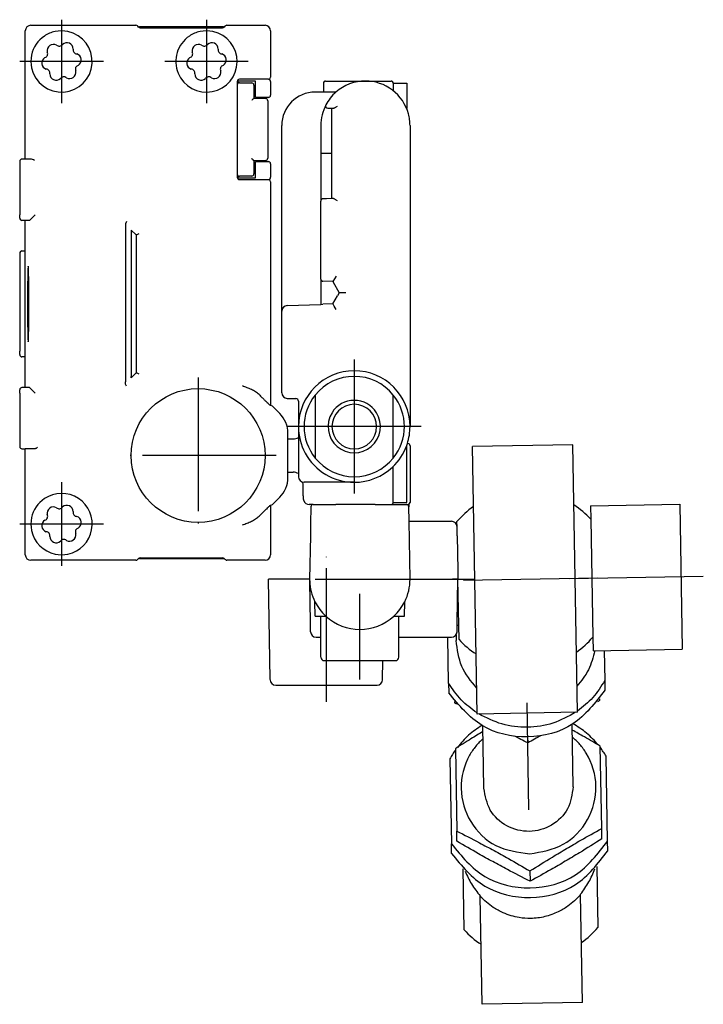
# Model space of a CAD drawing. Header units: millimetres. Extents: x -235 to 2569, y -109 to 485.
# Tile 40 of 40: x 2507 to 2569, y 129 to 217. Entities that reach past the tile are written whole.
import ezdxf

# ---------------------------------------------------------------- set-up
doc = ezdxf.new("R2010")
doc.units = ezdxf.units.MM
doc.linetypes.add('DOT_CENTER', pattern=[14, 12, -1, 0, -1])
doc.layers.add('1', color=7, linetype='Continuous')

# ---------------------------------------------------------------- blocks, each defined once
blk = doc.blocks.new('READING_HEAD_BODY_1__51', base_point=(2530.838, 173.731))
at = {"color": 7, "linetype": 'Continuous'}
for p, q in [((2538.338, 211.731), (2540.638, 211.731)), ((2540.838, 211.531), (2540.838, 210.854)), ((2540.838, 211.531), (2542.038, 211.531)), ((2542.038, 211.531), (2542.038, 209.251)), ((2534.572, 210.731), (2533.838, 210.731)), ((2535.692, 210.731), (2534.572, 210.731)), ((2534.966, 209.29), (2535.305, 209.284)), ((2535.305, 209.284), (2535.338, 209.284)), ((2535.338, 205.231), (2535.338, 209.284)), ((2535.338, 209.284), (2535.438, 209.282)), ((2530.838, 191.089), (2530.838, 207.731)), ((2534.338, 207.731), (2534.338, 205.231)), ((2542.338, 207.731), (2542.338, 202.231)), ((2534.535, 205.231), (2534.338, 205.231)), ((2534.338, 205.231), (2534.338, 200.965)), ((2535.338, 205.231), (2534.535, 205.231)), ((2535.338, 201.179), (2535.338, 205.231)), ((2542.338, 202.231), (2542.338, 180.731)), ((2534.338, 193.963), (2534.338, 200.965)), ((2534.835, 201.17), (2534.535, 201.165)), ((2535.338, 201.179), (2534.835, 201.17)), ((2535.438, 201.181), (2535.338, 201.179)), ((2534.338, 193.963), (2534.338, 191.694)), ((2535.415, 193.732), (2534.531, 193.763)), ((2535.709, 194.222), (2535.415, 193.732)), ((2535.415, 193.732), (2535.993, 192.731)), ((2535.993, 192.731), (2535.838, 192.463)), ((2536.57, 192.731), (2535.993, 192.731)), ((2531.321, 191.588), (2534.338, 191.694)), ((2534.338, 191.694), (2534.531, 191.7)), ((2535.415, 191.731), (2534.531, 191.7)), ((2535.415, 191.731), (2535.838, 192.463)), ((2530.838, 187.562), (2530.838, 191.089)), ((2535.71, 191.241), (2535.53, 191.535)), ((2530.838, 185.392), (2530.838, 187.562)), ((2530.838, 183.758), (2530.838, 185.392)), ((2531.329, 183.258), (2532.092, 183.244)), ((2532.338, 182.994), (2532.338, 180.731)), ((2533.838, 183.56), (2533.838, 177.903)), ((2540.838, 179.431), (2540.838, 183.56)), ((2532.338, 180.731), (2532.338, 179.757)), ((2531.391, 179.619), (2531.847, 179.623)), ((2532.338, 179.757), (2532.338, 176.231)), ((2540.838, 179.231), (2540.838, 179.431)), ((2540.838, 177.903), (2540.838, 179.231)), ((2542.038, 176.731), (2542.038, 179.025)), ((2542.142, 179.209), (2542.101, 179.209)), ((2542.338, 179.009), (2542.338, 175.495)), ((2540.838, 176.731), (2540.838, 177.161)), ((2540.838, 175.931), (2540.838, 176.731)), ((2542.038, 175.931), (2542.038, 176.731)), ((2531.391, 176.644), (2531.847, 176.64)), ((2540.838, 175.608), (2540.838, 175.931)), ((2542.038, 175.587), (2542.038, 175.931)), ((2533.222, 175.731), (2532.838, 175.731)), ((2533.237, 175.731), (2533.222, 175.731)), ((2533.797, 175.731), (2533.237, 175.731)), ((2535.817, 175.731), (2533.797, 175.731)), ((2535.838, 175.731), (2535.817, 175.731)), ((2537.338, 175.731), (2535.838, 175.731)), ((2540.838, 173.931), (2540.838, 175.608)), ((2542.038, 175.227), (2542.038, 175.587)), ((2542.038, 173.931), (2542.038, 175.227)), ((2542.338, 175.495), (2542.338, 175.386)), ((2542.338, 175.386), (2542.338, 173.931)), ((2533.338, 173.731), (2533.298, 173.731)), ((2533.652, 173.731), (2533.338, 173.731)), ((2533.652, 173.731), (2533.952, 173.731)), ((2533.952, 173.731), (2535.638, 173.731)), ((2535.638, 173.731), (2535.688, 173.731)), ((2535.838, 173.731), (2535.688, 173.731)), ((2537.8, 173.731), (2535.838, 173.731)), ((2539.149, 173.731), (2537.8, 173.731)), ((2539.22, 173.731), (2539.149, 173.731)), ((2539.22, 173.731), (2539.652, 173.731)), ((2539.652, 173.731), (2540.638, 173.731)), ((2540.638, 173.731), (2541.725, 173.731)), ((2540.838, 173.931), (2542.038, 173.931)), ((2541.725, 173.731), (2542.025, 173.731)), ((2542.025, 173.731), (2542.138, 173.731))]:
    blk.add_line(p, q, dxfattribs=at)
for centre, radius, start, end in [((2538.338, 207.731), 4, 90, 131.40962), ((2538.338, 207.731), 4, 52.75222, 90), ((2540.638, 211.531), 0.2, 0, 90), ((2533.838, 207.731), 3, 90, 180), ((2538.338, 207.731), 4, 131.40962, 152.42888), ((2538.338, 207.731), 4, 15.25752, 52.75222), ((2538.338, 207.731), 4, 152.42888, 180), ((2534.97, 209.49), 0.2, 152.42888, 269), ((2538.338, 207.731), 4, 7.66226, 15.25752), ((2538.338, 207.731), 4, 0, 7.66226), ((2534.538, 200.965), 0.2, 91, 180), ((2534.538, 193.963), 0.2, 180, 268), ((2531.338, 191.089), 0.5, 92, 180), ((2537.338, 180.731), 5, 0, 180), ((2537.338, 180.731), 4.5, 38.94244, 141.05756), ((2531.338, 183.758), 0.5, 180, 269), ((2532.088, 182.994), 0.25, 0, 89), ((2537.338, 180.731), 4.5, 141.05756, 218.94244), ((2537.338, 180.731), 2.35, 90, 148.0821), ((2537.338, 180.731), 2.35, 31.9179, 90), ((2537.338, 180.731), 4.5, 321.05756, 38.94244), ((2537.338, 180.731), 2.35, 148.0821, 31.9179), ((2537.338, 180.731), 2, 360, 180), ((2537.338, 180.731), 5, 180, 208.38956), ((2537.338, 180.731), 2, 180, 270), ((2537.338, 180.731), 2, 270, 360), ((2537.338, 180.731), 5, 342.27744, 0), ((2531.838, 180.623), 1, 270.5, 300), ((2537.338, 180.731), 5, 313.43254, 340.05156), ((2537.338, 180.731), 5, 340.05156, 342.27744), ((2542.138, 179.009), 0.2, 0, 89), ((2537.338, 180.731), 5, 208.38956, 270), ((2537.338, 180.731), 4.5, 218.94244, 321.05756), ((2537.338, 180.731), 5, 270, 313.43254), ((2531.838, 175.64), 1, 60, 89.5), ((2532.838, 176.231), 0.5, 180, 270), ((2533.298, 174.231), 0.5, 195.5018, 269.9943), ((2540.638, 173.931), 0.2, 270, 0), ((2542.138, 173.931), 0.2, 270, 294.43695), ((2542.138, 173.931), 0.2, 294.43695, 0)]:
    blk.add_arc(centre, radius, start, end, dxfattribs=at)
for points, knots in [([(2535.438, 209.282), (2535.446, 209.282), (2535.462, 209.283), (2535.5, 209.292), (2535.555, 209.313), (2535.636, 209.354), (2535.731, 209.409), (2535.802, 209.453), (2535.838, 209.475)], [0, 0, 0, 0, 0.0227488, 0.0493821, 0.1165292, 0.2001095, 0.3191801, 0.4477754, 0.4477754, 0.4477754, 0.4477754]), ([(2535.838, 200.988), (2535.802, 201.01), (2535.731, 201.053), (2535.636, 201.109), (2535.555, 201.15), (2535.5, 201.171), (2535.462, 201.18), (2535.446, 201.18), (2535.438, 201.181)], [0, 0, 0, 0, 0.1285953, 0.2476658, 0.3312462, 0.3983932, 0.4250265, 0.4477754, 0.4477754, 0.4477754, 0.4477754]), ([(2535.53, 191.535), (2535.509, 191.569), (2535.471, 191.634), (2535.433, 191.7), (2535.415, 191.731)], [0, 0, 0, 0, 0.1191457, 0.2268863, 0.2268863, 0.2268863, 0.2268863]), ([(2532.78, 174.373), (2532.777, 174.43), (2532.769, 174.566), (2532.759, 174.82), (2532.751, 175.108), (2532.745, 175.375), (2532.742, 175.576), (2532.74, 175.687), (2532.739, 175.741)], [0, 0, 0, 0, 0.172178, 0.408218, 0.764352, 1.036522, 1.207409, 1.369111, 1.369111, 1.369111, 1.369111]), ([(2532.816, 174.098), (2532.813, 174.106), (2532.808, 174.122), (2532.801, 174.155), (2532.793, 174.202), (2532.786, 174.277), (2532.782, 174.337), (2532.78, 174.373)], [0, 0, 0, 0, 0.0268568, 0.052077, 0.0996706, 0.1704312, 0.278364, 0.278364, 0.278364, 0.278364])]:
    blk.add_open_spline(points, degree=3, knots=knots, dxfattribs=at)
at = {"layer": '1', "color": 2, "linetype": 'DOT_CENTER'}
for p, q in [((2537.338, 186.731), (2537.338, 174.731)), ((2537.338, 186.731), (2537.338, 174.731)), ((2543.338, 180.731), (2531.338, 180.731)), ((2543.338, 180.731), (2531.338, 180.731))]:
    blk.add_line(p, q, dxfattribs=at)
blk = doc.blocks.new('BLOCK_1__52', base_point=(2533.338, 159.731))
at = {"color": 7, "linetype": 'Continuous'}
for p, q in [((2535.817, 175.731), (2533.797, 175.731)), ((2535.838, 175.731), (2535.817, 175.731)), ((2537.338, 175.731), (2535.838, 175.731)), ((2533.452, 173.535), (2533.425, 172.035)), ((2533.652, 173.731), (2533.952, 173.731)), ((2533.952, 173.731), (2535.638, 173.731)), ((2535.638, 173.731), (2535.688, 173.731)), ((2535.838, 173.731), (2535.688, 173.731)), ((2537.8, 173.731), (2535.838, 173.731)), ((2539.149, 173.731), (2537.8, 173.731)), ((2539.22, 173.731), (2539.149, 173.731)), ((2539.22, 173.731), (2539.652, 173.731)), ((2539.652, 173.731), (2540.638, 173.731)), ((2540.638, 173.731), (2541.725, 173.731)), ((2541.725, 173.731), (2542.025, 173.731)), ((2542.221, 173.749), (2542.225, 173.535)), ((2542.247, 172.231), (2542.225, 173.535)), ((2533.417, 171.543), (2533.406, 170.931)), ((2533.425, 172.035), (2533.417, 171.543)), ((2542.338, 167.031), (2542.247, 172.231)), ((2542.247, 172.231), (2546.056, 172.231)), ((2546.57, 170.931), (2546.556, 171.74)), ((2533.406, 170.931), (2533.338, 167.031)), ((2546.57, 170.931), (2546.57, 170.912)), ((2546.57, 170.912), (2546.624, 167.832)), ((2533.838, 167.031), (2541.838, 167.031)), ((2546.638, 167.031), (2546.138, 167.031)), ((2546.57, 163.131), (2546.638, 167.031)), ((2546.624, 167.832), (2546.638, 167.031)), ((2533.406, 163.131), (2533.341, 166.874)), ((2533.838, 163.731), (2533.816, 165.014)), ((2541.838, 163.731), (2541.86, 165.014)), ((2533.838, 163.731), (2534.338, 163.731)), ((2534.338, 163.731), (2534.779, 163.731)), ((2534.338, 161.831), (2534.338, 163.731)), ((2540.898, 163.731), (2541.338, 163.731)), ((2541.338, 163.731), (2541.838, 163.731)), ((2541.338, 161.831), (2541.338, 163.731)), ((2533.42, 162.323), (2533.406, 163.131)), ((2546.556, 162.323), (2546.57, 163.131)), ((2533.92, 161.831), (2534.338, 161.831)), ((2534.338, 160.031), (2534.338, 161.831)), ((2541.338, 161.831), (2546.056, 161.831)), ((2541.338, 160.031), (2541.338, 161.831)), ((2534.638, 159.731), (2537.838, 159.731)), ((2537.838, 159.731), (2541.038, 159.731))]:
    blk.add_line(p, q, dxfattribs=at)
for centre, radius, start, end in [((2533.652, 173.531), 0.2, 90, 179), ((2542.025, 173.531), 0.2, 1, 90), ((2546.056, 171.731), 0.5, 1, 90), ((2537.838, 167.031), 4.5, 180, 182), ((2537.838, 167.031), 4.5, 333.36282, 360), ((2537.838, 167.031), 4.5, 182, 206.63718), ((2537.838, 167.031), 4.5, 206.63718, 227.16657), ((2537.838, 167.031), 4.5, 312.83343, 333.36282), ((2537.838, 167.031), 4.5, 227.16657, 312.83343), ((2533.92, 162.331), 0.5, 181, 270), ((2546.056, 162.331), 0.5, 270, 359), ((2534.638, 160.031), 0.3, 180, 270), ((2541.038, 160.031), 0.3, 270, 0)]:
    blk.add_arc(centre, radius, start, end, dxfattribs=at)
blk = doc.blocks.new('COUPLING_BAR_BLOCK_1__53', base_point=(2533.338, 159.731))
blk.add_blockref('BLOCK_1__52', (2533.338, 159.731))
blk = doc.blocks.new('READING_HEAD_1__54', base_point=(2530.838, 159.731))
for name, p in [('READING_HEAD_BODY_1__51', (2530.838, 173.731)), ('COUPLING_BAR_BLOCK_1__53', (2533.338, 159.731))]:
    blk.add_blockref(name, p)
blk = doc.blocks.new('READING_HEAD_BODY__55', base_point=(2530.838, 173.731))
at = {"color": 7, "linetype": 'Continuous'}
for p, q in [((2534.572, 211.531), (2534.572, 210.731)), ((2534.772, 211.731), (2538.338, 211.731)), ((2538.338, 211.731), (2540.638, 211.731)), ((2540.838, 211.531), (2540.838, 210.854)), ((2540.838, 211.531), (2542.038, 211.531)), ((2542.038, 211.531), (2542.038, 209.251)), ((2534.572, 210.731), (2533.838, 210.731)), ((2535.692, 210.731), (2534.572, 210.731)), ((2534.966, 209.29), (2535.305, 209.284)), ((2535.305, 209.284), (2535.338, 209.284)), ((2535.338, 205.231), (2535.338, 209.284)), ((2535.338, 209.284), (2535.438, 209.282)), ((2530.838, 191.089), (2530.838, 207.731)), ((2534.338, 207.731), (2534.338, 205.231)), ((2542.338, 207.731), (2542.338, 202.231)), ((2534.535, 205.231), (2534.338, 205.231)), ((2534.338, 205.231), (2534.338, 200.965)), ((2535.338, 205.231), (2534.535, 205.231)), ((2535.338, 201.179), (2535.338, 205.231)), ((2542.338, 202.231), (2542.338, 180.731)), ((2534.338, 193.963), (2534.338, 200.965)), ((2534.835, 201.17), (2534.535, 201.165)), ((2535.338, 201.179), (2534.835, 201.17)), ((2535.438, 201.181), (2535.338, 201.179)), ((2534.338, 193.963), (2534.338, 191.694)), ((2535.415, 193.732), (2534.531, 193.763)), ((2535.709, 194.222), (2535.415, 193.732)), ((2535.415, 193.732), (2535.993, 192.731)), ((2535.993, 192.731), (2535.838, 192.463)), ((2536.57, 192.731), (2535.993, 192.731)), ((2531.321, 191.588), (2534.338, 191.694)), ((2534.338, 191.694), (2534.531, 191.7)), ((2535.415, 191.731), (2534.531, 191.7)), ((2535.415, 191.731), (2535.838, 192.463)), ((2530.838, 187.562), (2530.838, 191.089)), ((2535.71, 191.241), (2535.53, 191.535)), ((2530.838, 185.392), (2530.838, 187.562)), ((2530.838, 183.758), (2530.838, 185.392)), ((2531.329, 183.258), (2532.092, 183.244)), ((2532.338, 182.994), (2532.338, 180.731)), ((2533.838, 183.56), (2533.838, 177.903)), ((2540.838, 179.431), (2540.838, 183.56)), ((2532.338, 180.731), (2532.338, 179.757)), ((2531.391, 179.619), (2531.847, 179.623)), ((2532.338, 179.757), (2532.338, 176.231)), ((2540.838, 179.231), (2540.838, 179.431)), ((2540.838, 177.903), (2540.838, 179.231)), ((2542.038, 176.731), (2542.038, 179.025)), ((2542.142, 179.209), (2542.101, 179.209)), ((2542.338, 179.009), (2542.338, 175.495)), ((2540.838, 176.731), (2540.838, 177.161)), ((2540.838, 175.931), (2540.838, 176.731)), ((2542.038, 175.931), (2542.038, 176.731)), ((2531.391, 176.644), (2531.847, 176.64)), ((2540.838, 175.608), (2540.838, 175.931)), ((2542.038, 175.587), (2542.038, 175.931)), ((2533.222, 175.731), (2532.838, 175.731)), ((2533.237, 175.731), (2533.222, 175.731)), ((2533.797, 175.731), (2533.237, 175.731)), ((2535.817, 175.731), (2533.797, 175.731)), ((2535.838, 175.731), (2535.817, 175.731)), ((2537.338, 175.731), (2535.838, 175.731)), ((2540.838, 173.931), (2540.838, 175.608)), ((2542.038, 175.227), (2542.038, 175.587)), ((2542.038, 173.931), (2542.038, 175.227)), ((2542.338, 175.495), (2542.338, 175.386)), ((2542.338, 175.386), (2542.338, 173.931)), ((2533.338, 173.731), (2533.298, 173.731)), ((2533.652, 173.731), (2533.338, 173.731)), ((2533.652, 173.731), (2533.952, 173.731)), ((2533.952, 173.731), (2535.638, 173.731)), ((2535.638, 173.731), (2535.688, 173.731)), ((2535.838, 173.731), (2535.688, 173.731)), ((2537.8, 173.731), (2535.838, 173.731)), ((2539.149, 173.731), (2537.8, 173.731)), ((2539.22, 173.731), (2539.149, 173.731)), ((2539.22, 173.731), (2539.652, 173.731)), ((2539.652, 173.731), (2540.638, 173.731)), ((2540.638, 173.731), (2541.725, 173.731)), ((2540.838, 173.931), (2542.038, 173.931)), ((2541.725, 173.731), (2542.025, 173.731)), ((2542.025, 173.731), (2542.138, 173.731))]:
    blk.add_line(p, q, dxfattribs=at)
for centre, radius, start, end in [((2534.772, 211.531), 0.2, 90, 180), ((2538.338, 207.731), 4, 90, 131.40962), ((2538.338, 207.731), 4, 52.75222, 90), ((2540.638, 211.531), 0.2, 0, 90), ((2533.838, 207.731), 3, 90, 180), ((2538.338, 207.731), 4, 131.40962, 152.42888), ((2538.338, 207.731), 4, 15.25752, 52.75222), ((2538.338, 207.731), 4, 152.42888, 180), ((2534.97, 209.49), 0.2, 152.42888, 269), ((2538.338, 207.731), 4, 7.66226, 15.25752), ((2538.338, 207.731), 4, 0, 7.66226), ((2534.538, 200.965), 0.2, 91, 180), ((2534.538, 193.963), 0.2, 180, 268), ((2531.338, 191.089), 0.5, 92, 180), ((2537.338, 180.731), 5, 0, 180), ((2537.338, 180.731), 4.5, 38.94244, 141.05756), ((2531.338, 183.758), 0.5, 180, 269), ((2532.088, 182.994), 0.25, 0, 89), ((2537.338, 180.731), 4.5, 141.05756, 218.94244), ((2537.338, 180.731), 2.35, 90, 148.0821), ((2537.338, 180.731), 2.35, 31.9179, 90), ((2537.338, 180.731), 4.5, 321.05756, 38.94244), ((2537.338, 180.731), 2.35, 148.0821, 31.9179), ((2537.338, 180.731), 5, 180, 208.38956), ((2537.338, 180.731), 2, 180, 270), ((2537.338, 180.731), 2, 270, 360), ((2537.338, 180.731), 5, 342.27744, 0), ((2531.838, 180.623), 1, 270.5, 300), ((2537.338, 180.731), 5, 313.43254, 340.05156), ((2537.338, 180.731), 5, 340.05156, 342.27744), ((2542.138, 179.009), 0.2, 0, 89), ((2537.338, 180.731), 5, 208.38956, 270), ((2537.338, 180.731), 4.5, 218.94244, 321.05756), ((2537.338, 180.731), 5, 270, 313.43254), ((2531.838, 175.64), 1, 60, 89.5), ((2532.838, 176.231), 0.5, 180, 270), ((2533.298, 174.231), 0.5, 195.5018, 269.9943), ((2540.638, 173.931), 0.2, 270, 0), ((2542.138, 173.931), 0.2, 270, 294.43695), ((2542.138, 173.931), 0.2, 294.43695, 0)]:
    blk.add_arc(centre, radius, start, end, dxfattribs=at)
for points, knots in [([(2535.438, 209.282), (2535.446, 209.282), (2535.462, 209.283), (2535.5, 209.292), (2535.555, 209.313), (2535.636, 209.354), (2535.731, 209.409), (2535.802, 209.453), (2535.838, 209.475)], [0, 0, 0, 0, 0.0227488, 0.0493821, 0.1165292, 0.2001095, 0.3191801, 0.4477754, 0.4477754, 0.4477754, 0.4477754]), ([(2535.838, 200.988), (2535.802, 201.01), (2535.731, 201.053), (2535.636, 201.109), (2535.555, 201.15), (2535.5, 201.171), (2535.462, 201.18), (2535.446, 201.18), (2535.438, 201.181)], [0, 0, 0, 0, 0.1285953, 0.2476658, 0.3312462, 0.3983932, 0.4250265, 0.4477754, 0.4477754, 0.4477754, 0.4477754]), ([(2535.53, 191.535), (2535.509, 191.569), (2535.471, 191.634), (2535.433, 191.7), (2535.415, 191.731)], [0, 0, 0, 0, 0.1191457, 0.2268863, 0.2268863, 0.2268863, 0.2268863]), ([(2532.78, 174.373), (2532.777, 174.43), (2532.769, 174.566), (2532.759, 174.82), (2532.751, 175.108), (2532.745, 175.375), (2532.742, 175.576), (2532.74, 175.687), (2532.739, 175.741)], [0, 0, 0, 0, 0.172178, 0.408218, 0.764352, 1.036522, 1.207409, 1.369111, 1.369111, 1.369111, 1.369111]), ([(2532.816, 174.098), (2532.813, 174.106), (2532.808, 174.122), (2532.801, 174.155), (2532.793, 174.202), (2532.786, 174.277), (2532.782, 174.337), (2532.78, 174.373)], [0, 0, 0, 0, 0.0268568, 0.052077, 0.0996706, 0.1704312, 0.278364, 0.278364, 0.278364, 0.278364])]:
    blk.add_open_spline(points, degree=3, knots=knots, dxfattribs=at)
at = {"layer": '1', "color": 2, "linetype": 'DOT_CENTER'}
for p, q in [((2537.338, 186.731), (2537.338, 174.731)), ((2537.338, 186.731), (2537.338, 174.731)), ((2543.338, 180.731), (2531.338, 180.731)), ((2543.338, 180.731), (2531.338, 180.731))]:
    blk.add_line(p, q, dxfattribs=at)
blk = doc.blocks.new('COUPLING_BAR__56', base_point=(2545.729, 128.898))
at = {"color": 7, "linetype": 'Continuous'}
for p, q in [((2556.929, 179.094), (2547.931, 178.937)), ((2548.349, 154.941), (2547.931, 178.937)), ((2557.348, 155.098), (2556.929, 179.094)), ((2558.525, 173.621), (2566.524, 173.761)), ((2558.525, 173.621), (2558.546, 172.413)), ((2566.524, 173.761), (2566.751, 160.763)), ((2558.546, 172.413), (2558.731, 161.832)), ((2546.556, 171.74), (2546.548, 172.204)), ((2546.57, 170.931), (2546.556, 171.74)), ((2546.57, 170.931), (2546.57, 170.912)), ((2546.57, 170.912), (2546.624, 167.832)), ((2546.624, 167.832), (2546.638, 167.031)), ((2546.71, 162.913), (2546.638, 167.031)), ((2546.566, 162.911), (2546.71, 162.913)), ((2546.733, 161.622), (2546.71, 162.913)), ((2545.801, 157.7), (2545.729, 161.831)), ((2546.475, 162.058), (2546.484, 161.526)), ((2558.731, 161.832), (2558.752, 160.623)), ((2558.752, 160.623), (2566.751, 160.763)), ((2559.752, 160.641), (2559.799, 157.944)), ((2545.801, 157.7), (2545.816, 156.831)), ((2559.799, 157.944), (2559.814, 157.076)), ((2546.33, 156.061), (2546.332, 155.933)), ((2559.328, 156.288), (2559.33, 156.16)), ((2557.348, 155.098), (2548.349, 154.941)), ((2548.966, 148.283), (2548.868, 153.876)), ((2556.964, 148.423), (2556.867, 154.015)), ((2552.886, 152.89), (2552.895, 152.351)), ((2559.53, 144.669), (2559.401, 152.059)), ((2546.403, 151.832), (2546.532, 144.442)), ((2560.05, 143.533), (2559.917, 151.16)), ((2545.919, 150.916), (2546.052, 143.289)), ((2546.548, 143.519), (2546.532, 144.442)), ((2559.546, 143.746), (2559.53, 144.669)), ((2546.068, 142.421), (2546.052, 143.289)), ((2560.065, 142.665), (2560.05, 143.533)), ((2547.187, 135.579), (2547.092, 141.041)), ((2553.096, 140.86), (2553.112, 139.937)), ((2559.09, 141.251), (2559.185, 135.788)), ((2557.634, 138.725), (2557.633, 138.779)), ((2557.803, 129.055), (2557.634, 138.725)), ((2548.635, 138.568), (2548.634, 138.622)), ((2548.804, 128.898), (2548.635, 138.568)), ((2557.803, 129.055), (2548.804, 128.898))]:
    blk.add_line(p, q, dxfattribs=at)
for centre, start, end in [((2552.639, 167.018), 125.22887, 139.59038), ((2552.639, 167.018), 42.40962, 56.77113), ((2552.639, 167.018), 305.22887, 319.59038), ((2552.639, 167.018), 222.40962, 236.77113), ((2553.094, 140.974), 222.40962, 236.77113), ((2553.094, 140.974), 305.22887, 319.59038)]:
    blk.add_arc(centre, 8, start, end, dxfattribs=at)
for points, knots in [([(2548.308, 157.286), (2547.798, 157.9), (2546.774, 159.134), (2546.581, 160.727), (2546.484, 161.526)], [0, 0, 0, 0, 2.342035, 4.704168, 4.704168, 4.704168, 4.704168]), ([(2558.898, 160.626), (2558.751, 160.036), (2558.457, 158.857), (2557.69, 157.915), (2557.307, 157.443)], [0, 0, 0, 0, 1.798344, 3.597358, 3.597358, 3.597358, 3.597358]), ([(2548.348, 155.044), (2547.848, 155.409), (2546.843, 156.144), (2546.15, 157.179), (2545.801, 157.7)], [0, 0, 0, 0, 1.840093, 3.704818, 3.704818, 3.704818, 3.704818]), ([(2559.799, 157.944), (2559.468, 157.411), (2558.812, 156.353), (2557.833, 155.583), (2557.346, 155.201)], [0, 0, 0, 0, 1.864725, 3.704818, 3.704818, 3.704818, 3.704818]), ([(2559.814, 157.076), (2558.946, 155.942), (2557.204, 153.666), (2552.892, 152.538), (2548.544, 153.515), (2546.723, 155.729), (2545.816, 156.831)], [0, 0, 0, 0, 4.178747, 8.385833, 12.592919, 16.771666, 16.771666, 16.771666, 16.771666]), ([(2546.515, 155.826), (2546.485, 155.843), (2546.423, 155.879), (2546.362, 155.915), (2546.332, 155.933)], [0, 0, 0, 0, 0.1053109, 0.212053, 0.212053, 0.212053, 0.212053]), ([(2559.33, 156.16), (2559.3, 156.14), (2559.24, 156.103), (2559.18, 156.065), (2559.151, 156.046)], [0, 0, 0, 0, 0.1067248, 0.2120507, 0.2120507, 0.2120507, 0.2120507]), ([(2557.19, 155.095), (2556.524, 154.729), (2555.18, 153.991), (2552.872, 153.661), (2550.554, 153.91), (2549.185, 154.601), (2548.507, 154.944)], [0, 0, 0, 0, 2.261917, 4.56733, 6.872742, 9.134659, 9.134659, 9.134659, 9.134659]), ([(2548.78, 153.925), (2548.368, 153.647), (2547.543, 153.09), (2546.903, 152.328), (2546.583, 151.946)], [0, 0, 0, 0, 1.48092, 2.969827, 2.969827, 2.969827, 2.969827]), ([(2559.218, 152.166), (2558.884, 152.537), (2558.218, 153.277), (2557.374, 153.804), (2556.953, 154.067)], [0, 0, 0, 0, 1.488908, 2.969829, 2.969829, 2.969829, 2.969829]), ([(2548.877, 153.364), (2548.519, 153.146), (2547.69, 152.643), (2546.869, 152.126), (2546.403, 151.832)], [0, 0, 0, 0, 1.258051, 2.909413, 2.909413, 2.909413, 2.909413]), ([(2552.895, 152.351), (2552.69, 152.455), (2552.296, 152.655), (2551.904, 152.857), (2551.717, 152.954)], [0, 0, 0, 0, 0.691765, 1.323213, 1.323213, 1.323213, 1.323213]), ([(2554.051, 152.994), (2553.868, 152.892), (2553.483, 152.676), (2553.097, 152.462), (2552.895, 152.351)], [0, 0, 0, 0, 0.630918, 1.323253, 1.323253, 1.323253, 1.323253]), ([(2553.069, 142.403), (2554.119, 142.581), (2556.213, 142.936), (2558.49, 145.344), (2559.295, 148.457), (2558.581, 150.862), (2557.599, 152.226), (2557.123, 152.665), (2556.887, 152.883)], [0, 0, 0, 0, 3.124898, 6.229289, 9.313032, 12.396774, 13.371144, 14.333799, 14.333799, 14.333799, 14.333799]), ([(2559.401, 152.059), (2558.926, 152.336), (2558.088, 152.824), (2557.242, 153.298), (2556.876, 153.504)], [0, 0, 0, 0, 1.649307, 2.909433, 2.909433, 2.909433, 2.909433]), ([(2548.888, 152.744), (2548.659, 152.517), (2548.199, 152.062), (2547.265, 150.664), (2546.635, 148.237), (2547.548, 145.153), (2549.909, 142.826), (2552.013, 142.544), (2553.069, 142.403)], [0, 0, 0, 0, 0.962656, 1.937025, 5.020768, 8.10451, 11.208901, 14.333799, 14.333799, 14.333799, 14.333799]), ([(2546.406, 151.704), (2546.319, 151.576), (2546.145, 151.321), (2545.995, 151.051), (2545.919, 150.916)], [0, 0, 0, 0, 0.461486, 0.9259591, 0.9259591, 0.9259591, 0.9259591]), ([(2559.917, 151.16), (2559.837, 151.293), (2559.677, 151.557), (2559.495, 151.806), (2559.404, 151.93)], [0, 0, 0, 0, 0.4644732, 0.9259591, 0.9259591, 0.9259591, 0.9259591]), ([(2556.964, 148.423), (2556.868, 147.733), (2556.674, 146.349), (2555.101, 144.816), (2553.037, 144.232), (2550.954, 144.743), (2549.329, 146.221), (2549.086, 147.597), (2548.966, 148.283)], [0, 0, 0, 0, 2.041201, 4.096067, 6.16451, 8.232953, 10.287819, 12.32902, 12.32902, 12.32902, 12.32902]), ([(2546.532, 144.442), (2547.212, 144.095), (2548.335, 143.521), (2549.875, 142.691), (2551.388, 141.852), (2552.453, 141.234), (2553.096, 140.86)], [0, 0, 0, 0, 2.289467, 3.782909, 5.248388, 7.478436, 7.478436, 7.478436, 7.478436]), ([(2553.096, 140.86), (2553.763, 141.279), (2554.851, 141.962), (2556.372, 142.874), (2557.845, 143.732), (2558.901, 144.319), (2559.53, 144.669)], [0, 0, 0, 0, 2.364076, 3.852649, 5.319039, 7.478437, 7.478437, 7.478437, 7.478437]), ([(2546.052, 143.289), (2546.96, 142.186), (2548.78, 139.973), (2553.128, 138.996), (2557.44, 140.124), (2559.182, 142.399), (2560.05, 143.533)], [0, 0, 0, 0, 4.178747, 8.385833, 12.592919, 16.771666, 16.771666, 16.771666, 16.771666]), ([(2553.112, 139.937), (2552.432, 140.284), (2551.31, 140.858), (2549.769, 141.688), (2548.257, 142.527), (2547.191, 143.145), (2546.548, 143.519)], [0, 0, 0, 0, 2.289467, 3.782909, 5.248388, 7.478436, 7.478436, 7.478436, 7.478436]), ([(2559.546, 143.746), (2558.879, 143.326), (2557.792, 142.643), (2556.271, 141.732), (2554.798, 140.874), (2553.741, 140.287), (2553.112, 139.937)], [0, 0, 0, 0, 2.364076, 3.852649, 5.319039, 7.478437, 7.478437, 7.478437, 7.478437]), ([(2546.068, 142.421), (2546.975, 141.318), (2548.795, 139.105), (2553.144, 138.128), (2557.455, 139.256), (2559.197, 141.531), (2560.065, 142.665)], [0, 0, 0, 0, 4.178747, 8.385833, 12.592919, 16.771666, 16.771666, 16.771666, 16.771666]), ([(2547.278, 140.847), (2547.455, 140.452), (2547.812, 139.653), (2548.358, 138.968), (2548.634, 138.622)], [0, 0, 0, 0, 1.29069, 2.615174, 2.615174, 2.615174, 2.615174]), ([(2557.633, 138.779), (2557.897, 139.135), (2558.419, 139.838), (2558.748, 140.65), (2558.91, 141.05)], [0, 0, 0, 0, 1.324484, 2.615174, 2.615174, 2.615174, 2.615174]), ([(2557.634, 138.725), (2557.272, 138.365), (2556.67, 137.766), (2555.564, 137.125), (2554.442, 136.715), (2553.246, 136.562), (2551.971, 136.655), (2550.826, 137.005), (2549.631, 137.644), (2549.009, 138.221), (2548.635, 138.568)], [0, 0, 0, 0, 1.522869, 2.535242, 3.808339, 5.082765, 6.119563, 7.62486, 8.63685, 10.158252, 10.158252, 10.158252, 10.158252])]:
    blk.add_open_spline(points, degree=3, knots=knots, dxfattribs=at)
at = {"layer": '1', "color": 2, "linetype": 'DOT_CENTER'}
for p, q in [((2559.138, 167.131), (2546.14, 166.904)), ((2556.639, 167.087), (2568.637, 167.297)), ((2553, 146.354), (2552.833, 155.945))]:
    blk.add_line(p, q, dxfattribs=at)
blk = doc.blocks.new('BLOCK__57', base_point=(2529.638, 157.531))
at = {"color": 7, "linetype": 'Continuous'}
for p, q in [((2535.817, 175.731), (2533.797, 175.731)), ((2535.838, 175.731), (2535.817, 175.731)), ((2537.338, 175.731), (2535.838, 175.731)), ((2533.452, 173.535), (2533.425, 172.035)), ((2533.652, 173.731), (2533.952, 173.731)), ((2533.952, 173.731), (2535.638, 173.731)), ((2535.638, 173.731), (2535.688, 173.731)), ((2535.838, 173.731), (2535.688, 173.731)), ((2537.8, 173.731), (2535.838, 173.731)), ((2539.149, 173.731), (2537.8, 173.731)), ((2539.22, 173.731), (2539.149, 173.731)), ((2539.22, 173.731), (2539.652, 173.731)), ((2539.652, 173.731), (2540.638, 173.731)), ((2540.638, 173.731), (2541.725, 173.731)), ((2541.725, 173.731), (2542.025, 173.731)), ((2542.221, 173.749), (2542.225, 173.535)), ((2542.247, 172.231), (2542.225, 173.535)), ((2533.417, 171.543), (2533.406, 170.931)), ((2533.425, 172.035), (2533.417, 171.543)), ((2542.338, 167.031), (2542.247, 172.231)), ((2542.247, 172.231), (2546.056, 172.231)), ((2546.57, 170.931), (2546.556, 171.74)), ((2533.406, 170.931), (2533.338, 167.031)), ((2546.57, 170.931), (2546.57, 170.912)), ((2546.57, 170.912), (2546.624, 167.832)), ((2529.795, 158.023), (2529.638, 167.031)), ((2533.338, 167.031), (2529.638, 167.031)), ((2533.838, 167.031), (2541.838, 167.031)), ((2546.638, 167.031), (2546.138, 167.031)), ((2546.57, 163.131), (2546.638, 167.031)), ((2546.624, 167.832), (2546.638, 167.031)), ((2533.406, 163.131), (2533.341, 166.874)), ((2533.838, 163.731), (2533.816, 165.014)), ((2541.838, 163.731), (2541.86, 165.014)), ((2533.838, 163.731), (2534.338, 163.731)), ((2534.338, 163.731), (2534.779, 163.731)), ((2534.338, 161.831), (2534.338, 163.731)), ((2540.898, 163.731), (2541.338, 163.731)), ((2541.338, 163.731), (2541.838, 163.731)), ((2541.338, 161.831), (2541.338, 163.731)), ((2533.42, 162.323), (2533.406, 163.131)), ((2546.556, 162.323), (2546.57, 163.131)), ((2533.92, 161.831), (2534.338, 161.831)), ((2534.338, 160.031), (2534.338, 161.831)), ((2541.338, 161.831), (2546.056, 161.831)), ((2541.338, 160.031), (2541.338, 161.831)), ((2534.638, 159.731), (2537.838, 159.731)), ((2537.838, 159.731), (2541.038, 159.731)), ((2539.881, 158.023), (2539.911, 159.731)), ((2530.295, 157.531), (2539.381, 157.531))]:
    blk.add_line(p, q, dxfattribs=at)
for centre, radius, start, end in [((2533.652, 173.531), 0.2, 90, 179), ((2542.025, 173.531), 0.2, 1, 90), ((2546.056, 171.731), 0.5, 1, 90), ((2537.838, 167.031), 4.5, 180, 182), ((2537.838, 167.031), 4.5, 333.36282, 360), ((2537.838, 167.031), 4.5, 182, 206.63718), ((2537.838, 167.031), 4.5, 206.63718, 227.16657), ((2537.838, 167.031), 4.5, 312.83343, 333.36282), ((2537.838, 167.031), 4.5, 227.16657, 312.83343), ((2533.92, 162.331), 0.5, 181, 270), ((2546.056, 162.331), 0.5, 270, 359), ((2534.638, 160.031), 0.3, 180, 270), ((2541.038, 160.031), 0.3, 270, 0), ((2530.295, 158.031), 0.5, 181, 270), ((2539.381, 158.031), 0.5, 270, 359)]:
    blk.add_arc(centre, radius, start, end, dxfattribs=at)
at = {"layer": '1', "color": 2, "linetype": 'DOT_CENTER'}
for p, q in [((2534.838, 156.023), (2534.838, 169.031)), ((2539.338, 167.031), (2548.056, 167.031)), ((2537.838, 158.031), (2537.838, 165.731))]:
    blk.add_line(p, q, dxfattribs=at)
blk = doc.blocks.new('COUPLING_BAR_BLOCK__58', base_point=(2529.638, 128.898))
for name, p in [('COUPLING_BAR__56', (2545.729, 128.898)), ('BLOCK__57', (2529.638, 157.531))]:
    blk.add_blockref(name, p)
blk = doc.blocks.new('READING_HEAD__59', base_point=(2529.638, 128.898))
for name, p in [('READING_HEAD_BODY__55', (2530.838, 173.731)), ('COUPLING_BAR_BLOCK__58', (2529.638, 128.898))]:
    blk.add_blockref(name, p)
blk = doc.blocks.new('IO__60', base_point=(2526.838, 203.185))
at = {"color": 7, "linetype": 'Continuous'}
for p, q in [((2526.838, 211.378), (2526.838, 203.385)), ((2527.042, 211.578), (2528.142, 211.559)), ((2528.338, 211.359), (2528.338, 210.181)), ((2528.338, 210.181), (2529.392, 210.163)), ((2529.588, 209.963), (2529.588, 204.8)), ((2529.392, 204.6), (2528.338, 204.581)), ((2528.338, 204.581), (2528.338, 203.404)), ((2528.142, 203.204), (2527.042, 203.185))]:
    blk.add_line(p, q, dxfattribs=at)
for centre, start, end in [((2527.038, 211.378), 89, 180), ((2528.138, 211.359), 0, 89), ((2529.388, 209.963), 0, 89), ((2529.388, 204.8), 271, 0), ((2527.038, 203.385), 180, 271), ((2528.138, 203.404), 271, 0)]:
    blk.add_arc(centre, 0.2, start, end, dxfattribs=at)
for points, knots in [([(2528.338, 210.181), (2528.307, 210.15), (2528.242, 210.084), (2528.176, 210.019), (2528.142, 209.985)], [0, 0, 0, 0, 0.1320268, 0.2779308, 0.2779308, 0.2779308, 0.2779308]), ([(2528.338, 204.581), (2528.329, 204.591), (2528.31, 204.611), (2528.279, 204.642), (2528.248, 204.673), (2528.216, 204.704), (2528.182, 204.738), (2528.157, 204.763), (2528.142, 204.778)], [0, 0, 0, 0, 0.0410525, 0.0821049, 0.1320227, 0.1719351, 0.2144845, 0.2779173, 0.2779173, 0.2779173, 0.2779173])]:
    blk.add_open_spline(points, degree=3, knots=knots, dxfattribs=at)
blk = doc.blocks.new('SCALE_BLOCK_1__61', base_point=(2507.338, 168.731))
at = {"color": 7, "linetype": 'Continuous'}
for p, q in [((2508.338, 216.731), (2517.755, 216.731)), ((2517.929, 216.64), (2517.897, 216.673)), ((2525.605, 216.581), (2518.071, 216.581)), ((2525.779, 216.673), (2525.747, 216.64)), ((2525.921, 216.731), (2529.338, 216.731)), ((2507.838, 209.814), (2507.838, 216.231)), ((2529.838, 216.231), (2529.838, 215.314)), ((2529.838, 215.314), (2529.838, 212.081)), ((2526.838, 211.681), (2526.838, 211.531)), ((2526.838, 211.531), (2526.838, 211.378)), ((2526.838, 211.378), (2526.838, 203.385)), ((2529.638, 211.881), (2527.038, 211.881)), ((2507.838, 204.731), (2507.838, 209.814)), ((2526.838, 203.385), (2526.838, 203.231)), ((2526.838, 203.231), (2526.838, 203.081)), ((2527.038, 202.881), (2529.638, 202.881)), ((2529.838, 202.681), (2529.838, 185.148)), ((2507.838, 184.231), (2507.838, 199.231)), ((2507.338, 196.281), (2507.338, 195.981)), ((2507.538, 196.481), (2507.838, 196.481)), ((2507.338, 195.981), (2507.338, 187.481)), ((2507.338, 187.181), (2507.338, 187.481)), ((2507.838, 186.981), (2507.538, 186.981)), ((2529.838, 185.148), (2529.838, 183.814)), ((2529.838, 183.814), (2529.838, 182.641)), ((2529.838, 182.641), (2529.965, 182.589)), ((2530.659, 181.895), (2529.965, 182.589)), ((2531.391, 176.155), (2531.391, 180.127)), ((2507.838, 175.648), (2507.838, 178.731)), ((2507.838, 169.231), (2507.838, 175.648)), ((2529.965, 173.694), (2530.659, 174.388)), ((2529.965, 173.694), (2529.838, 173.641)), ((2529.838, 173.641), (2529.838, 172.448)), ((2529.838, 172.448), (2529.838, 169.231)), ((2517.755, 168.731), (2508.338, 168.731)), ((2517.897, 168.79), (2517.929, 168.823)), ((2518.071, 168.881), (2525.605, 168.881)), ((2525.747, 168.823), (2525.779, 168.79)), ((2529.338, 168.731), (2525.921, 168.731))]:
    blk.add_line(p, q, dxfattribs=at)
for centre, radius, start, end in [((2508.338, 216.231), 0.5, 90, 180), ((2517.755, 216.531), 0.2, 44.99819, 89.99819), ((2518.071, 216.781), 0.2, 224.99819, 269.99819), ((2525.605, 216.781), 0.2, 270.00181, 315.00181), ((2525.921, 216.531), 0.2, 90.00181, 135.00181), ((2529.338, 216.231), 0.5, 0, 90), ((2511.088, 213.481), 2.75, 77.89277, 102.10723), ((2524.088, 213.481), 2.75, 77.89277, 102.10723), ((2511.088, 213.481), 2.75, 167.89277, 192.10723), ((2529.638, 212.081), 0.2, 291.52776, 0), ((2527.038, 211.681), 0.2, 90, 180), ((2529.638, 212.081), 0.2, 270, 291.52776), ((2527.038, 203.081), 0.2, 180, 270), ((2529.638, 202.681), 0.2, 68.47224, 90), ((2529.638, 202.681), 0.2, 0, 68.47224), ((2507.538, 196.281), 0.2, 90, 180), ((2507.538, 187.181), 0.2, 180, 270), ((2528.891, 180.127), 2.5, 0, 45), ((2528.891, 176.155), 2.5, 315, 0), ((2511.088, 171.981), 2.75, 167.89277, 192.10723), ((2508.338, 169.231), 0.5, 180, 270), ((2511.088, 171.981), 2.75, 257.89277, 282.10723), ((2517.755, 168.931), 0.2, 270.00181, 315.00181), ((2518.071, 168.681), 0.2, 90.00181, 135.00181), ((2525.605, 168.681), 0.2, 44.99819, 89.99819), ((2525.921, 168.931), 0.2, 224.99819, 269.99819), ((2529.338, 169.231), 0.5, 270, 0)]:
    blk.add_arc(centre, radius, start, end, dxfattribs=at)
blk = doc.blocks.new('SCALE_BODY_1340__62', base_point=(2507.838, 168.731))
at = {"color": 7, "linetype": 'Continuous'}
for p, q in [((2508.338, 216.731), (2517.755, 216.731)), ((2517.929, 216.64), (2517.897, 216.673)), ((2525.605, 216.581), (2518.071, 216.581)), ((2525.779, 216.673), (2525.747, 216.64)), ((2525.921, 216.731), (2529.338, 216.731)), ((2507.838, 209.814), (2507.838, 216.231)), ((2529.838, 216.231), (2529.838, 215.314)), ((2526.838, 211.531), (2526.838, 211.378)), ((2526.838, 211.378), (2526.838, 203.385)), ((2528.488, 211.731), (2527.038, 211.731)), ((2528.488, 210.256), (2528.488, 211.731)), ((2529.747, 211.848), (2529.78, 211.815)), ((2529.838, 211.673), (2529.838, 210.456)), ((2529.638, 210.256), (2528.488, 210.256)), ((2528.488, 203.031), (2528.488, 204.506)), ((2528.488, 204.506), (2529.638, 204.506)), ((2529.838, 204.306), (2529.838, 203.089)), ((2526.838, 203.385), (2526.838, 203.231)), ((2527.038, 203.031), (2528.488, 203.031)), ((2529.78, 202.948), (2529.747, 202.915)), ((2529.838, 185.148), (2529.838, 183.814)), ((2507.838, 169.231), (2507.838, 175.648)), ((2529.838, 172.448), (2529.838, 169.231)), ((2517.755, 168.731), (2508.338, 168.731)), ((2517.897, 168.79), (2517.929, 168.823)), ((2518.071, 168.881), (2525.605, 168.881)), ((2525.747, 168.823), (2525.779, 168.79)), ((2529.338, 168.731), (2525.921, 168.731))]:
    blk.add_line(p, q, dxfattribs=at)
for centre, radius, start, end in [((2508.338, 216.231), 0.5, 90, 180), ((2517.755, 216.531), 0.2, 44.99819, 89.99819), ((2518.071, 216.781), 0.2, 224.99819, 269.99819), ((2525.605, 216.781), 0.2, 270.00181, 315.00181), ((2525.921, 216.531), 0.2, 90.00181, 135.00181), ((2529.338, 216.231), 0.5, 0, 90), ((2527.038, 211.531), 0.2, 90, 180), ((2529.888, 211.989), 0.2, 207.99951, 225), ((2529.638, 211.673), 0.2, 0, 45), ((2529.638, 210.456), 0.2, 270, 0), ((2529.638, 204.306), 0.2, 0, 90), ((2527.038, 203.231), 0.2, 180, 270), ((2529.888, 202.773), 0.2, 135, 152.00049), ((2529.638, 203.089), 0.2, 315, 0), ((2508.338, 169.231), 0.5, 180, 270), ((2517.755, 168.931), 0.2, 270.00181, 315.00181), ((2518.071, 168.681), 0.2, 90.00181, 135.00181), ((2525.605, 168.681), 0.2, 44.99819, 89.99819), ((2525.921, 168.931), 0.2, 224.99819, 269.99819), ((2529.338, 169.231), 0.5, 270, 0)]:
    blk.add_arc(centre, radius, start, end, dxfattribs=at)
blk = doc.blocks.new('SCALE_BLOCK_2__63', base_point=(2507.338, 168.731))
at = {"color": 7, "linetype": 'Continuous'}
for p, q in [((2508.338, 216.731), (2517.755, 216.731)), ((2517.929, 216.64), (2517.897, 216.673)), ((2517.996, 216.574), (2517.929, 216.64)), ((2525.605, 216.581), (2518.071, 216.581)), ((2518.138, 216.514), (2525.538, 216.514)), ((2525.747, 216.64), (2525.68, 216.574)), ((2525.779, 216.673), (2525.747, 216.64)), ((2525.921, 216.731), (2529.338, 216.731)), ((2507.838, 209.814), (2507.838, 216.231)), ((2529.838, 216.231), (2529.838, 215.314)), ((2529.838, 215.314), (2529.838, 212.081)), ((2526.838, 211.681), (2526.838, 211.531)), ((2526.838, 211.531), (2526.838, 211.378)), ((2526.838, 211.378), (2526.838, 203.385)), ((2529.638, 211.881), (2527.038, 211.881)), ((2507.838, 204.731), (2507.838, 209.814)), ((2507.338, 204.531), (2507.338, 201.224)), ((2507.838, 204.731), (2507.538, 204.731)), ((2508.158, 204.731), (2507.838, 204.731)), ((2508.308, 204.731), (2508.158, 204.731)), ((2526.838, 203.385), (2526.838, 203.231)), ((2526.838, 203.231), (2526.838, 203.081)), ((2527.038, 202.881), (2529.638, 202.881)), ((2529.838, 202.681), (2529.838, 185.148)), ((2507.338, 201.224), (2507.338, 199.731)), ((2507.338, 199.431), (2507.338, 199.731)), ((2508.713, 199.731), (2508.214, 199.231)), ((2508.214, 199.231), (2507.538, 199.231)), ((2507.838, 184.231), (2507.838, 199.231)), ((2516.921, 199.121), (2516.838, 198.921)), ((2516.838, 198.921), (2516.838, 198.73)), ((2516.838, 198.73), (2516.838, 184.732)), ((2517.338, 198.354), (2517.776, 197.924)), ((2517.338, 198.354), (2517.338, 198.23)), ((2517.338, 198.23), (2517.338, 185.232)), ((2517.835, 197.924), (2517.776, 197.924)), ((2517.776, 197.924), (2517.776, 185.538)), ((2518.035, 198.007), (2517.835, 197.924)), ((2517.776, 185.538), (2517.338, 185.108)), ((2517.776, 185.538), (2517.835, 185.538)), ((2517.835, 185.538), (2518.035, 185.456)), ((2516.838, 184.542), (2516.838, 184.732)), ((2517.338, 185.108), (2517.338, 185.232)), ((2529.838, 185.148), (2529.838, 183.814)), ((2507.338, 183.731), (2507.338, 184.031)), ((2508.214, 184.231), (2507.538, 184.231)), ((2508.713, 183.731), (2508.214, 184.231)), ((2516.921, 184.342), (2516.838, 184.542)), ((2529.838, 183.814), (2529.838, 182.641)), ((2507.338, 183.731), (2507.338, 182.238)), ((2507.338, 182.238), (2507.338, 178.931)), ((2529.811, 182.63), (2529.838, 182.641)), ((2529.838, 182.641), (2529.965, 182.589)), ((2530.659, 181.895), (2529.965, 182.589)), ((2531.391, 176.155), (2531.391, 180.127)), ((2507.538, 178.731), (2507.838, 178.731)), ((2507.838, 175.648), (2507.838, 178.731)), ((2508.632, 178.731), (2507.838, 178.731)), ((2508.686, 178.731), (2508.632, 178.731)), ((2507.838, 169.231), (2507.838, 175.648)), ((2529.965, 173.694), (2530.659, 174.388)), ((2529.838, 173.641), (2529.811, 173.652)), ((2529.965, 173.694), (2529.838, 173.641)), ((2529.838, 173.641), (2529.838, 172.448)), ((2529.838, 172.448), (2529.838, 169.231)), ((2517.755, 168.731), (2508.338, 168.731)), ((2517.897, 168.79), (2517.929, 168.823)), ((2517.929, 168.823), (2517.996, 168.889)), ((2518.071, 168.881), (2525.605, 168.881)), ((2518.138, 168.949), (2525.538, 168.949)), ((2525.68, 168.889), (2525.747, 168.823)), ((2525.747, 168.823), (2525.779, 168.79)), ((2529.338, 168.731), (2525.921, 168.731))]:
    blk.add_line(p, q, dxfattribs=at)
blk.add_circle((2523.338, 178.131), 6, dxfattribs=at)
for centre, radius, start, end in [((2508.338, 216.231), 0.5, 90, 180), ((2517.755, 216.531), 0.2, 44.99819, 89.99819), ((2518.071, 216.781), 0.2, 224.99819, 269.99819), ((2518.139, 216.716), 0.202, 224.7603, 269.76112), ((2525.537, 216.716), 0.202, 270.23888, 315.2397), ((2525.605, 216.781), 0.2, 270.00181, 315.00181), ((2525.921, 216.531), 0.2, 90.00181, 135.00181), ((2529.338, 216.231), 0.5, 0, 90), ((2511.088, 213.481), 2.75, 192.10723, 77.89277), ((2511.088, 213.481), 2.75, 123.9127, 167.89277), ((2511.088, 213.481), 2.75, 102.10723, 123.9127), ((2511.088, 213.481), 2.75, 77.89277, 102.10723), ((2524.088, 213.481), 2.75, 123.9127, 77.89277), ((2524.088, 213.481), 2.75, 102.10723, 123.9127), ((2524.088, 213.481), 2.75, 77.89277, 102.10723), ((2510.373, 214.444), 0.577, 61.63497, 191.53681), ((2510.89, 215.2), 0.346, 225.62781, 327.54397), ((2511.565, 214.582), 0.577, 1.63497, 131.53681), ((2523.373, 214.444), 0.577, 61.63497, 191.53681), ((2523.89, 215.2), 0.346, 225.62781, 327.54397), ((2524.565, 214.582), 0.577, 1.63497, 131.53681), ((2511.088, 213.481), 2.75, 167.89277, 192.10723), ((2509.897, 213.344), 0.577, 121.63497, 251.53681), ((2509.51, 214.165), 0.34, 284.31365, 28.85813), ((2512.469, 214.506), 0.34, 164.31271, 268.85906), ((2512.279, 213.619), 0.577, 301.63497, 71.53681), ((2522.897, 213.344), 0.577, 121.63497, 251.53681), ((2522.51, 214.165), 0.34, 284.31365, 28.85813), ((2525.469, 214.506), 0.34, 164.31271, 268.85906), ((2525.279, 213.619), 0.577, 301.63497, 71.53681), ((2512.671, 212.796), 0.343, 105.05106, 208.12072), ((2525.671, 212.796), 0.343, 105.05106, 208.12072), ((2509.701, 212.452), 0.345, 345.27423, 87.89755), ((2510.612, 212.381), 0.577, 181.63497, 311.53681), ((2511.286, 211.763), 0.346, 45.59755, 147.57423), ((2511.803, 212.518), 0.577, 241.63497, 11.53681), ((2522.701, 212.452), 0.345, 345.27423, 87.89755), ((2523.612, 212.381), 0.577, 181.63497, 311.53681), ((2524.286, 211.763), 0.346, 45.59755, 147.57423), ((2524.803, 212.518), 0.577, 241.63497, 11.53681), ((2529.638, 212.081), 0.2, 291.52776, 0), ((2527.038, 211.681), 0.2, 90, 180), ((2529.638, 212.081), 0.2, 270, 291.52776), ((2507.538, 204.531), 0.2, 90, 180), ((2527.038, 203.081), 0.2, 180, 270), ((2529.638, 202.681), 0.2, 68.47224, 90), ((2529.638, 202.681), 0.2, 0, 68.47224), ((2507.538, 199.431), 0.2, 180, 270), ((2507.538, 184.031), 0.2, 90, 180), ((2528.891, 180.127), 2.5, 0, 45), ((2507.538, 178.931), 0.2, 180, 270), ((2528.891, 176.155), 2.5, 315, 0), ((2511.088, 171.981), 2.75, 123.9127, 167.89277), ((2511.088, 171.981), 2.75, 282.10723, 123.9127), ((2510.373, 172.944), 0.577, 61.63497, 191.53681), ((2510.89, 173.7), 0.346, 225.62781, 327.54397), ((2511.565, 173.082), 0.577, 1.63497, 131.53681), ((2511.088, 171.981), 2.75, 167.89277, 192.10723), ((2509.897, 171.844), 0.577, 121.63497, 251.53681), ((2509.51, 172.665), 0.34, 284.31365, 28.85813), ((2512.469, 173.006), 0.34, 164.31271, 268.85906), ((2512.279, 172.119), 0.577, 301.63497, 71.53681), ((2511.088, 171.981), 2.75, 192.10723, 257.89277), ((2512.671, 171.296), 0.343, 105.05106, 208.12072), ((2509.701, 170.952), 0.345, 345.27423, 87.89755), ((2510.612, 170.881), 0.577, 181.63497, 311.53681), ((2511.286, 170.263), 0.346, 45.59755, 147.57423), ((2511.803, 171.018), 0.577, 241.63497, 11.53681), ((2508.338, 169.231), 0.5, 180, 270), ((2511.088, 171.981), 2.75, 257.89277, 282.10723), ((2517.755, 168.931), 0.2, 270.00181, 315.00181), ((2518.071, 168.681), 0.2, 90.00181, 135.00181), ((2518.139, 168.747), 0.202, 90.23888, 135.2397), ((2525.537, 168.747), 0.202, 44.7603, 89.76112), ((2525.605, 168.681), 0.2, 44.99819, 89.99819), ((2525.921, 168.931), 0.2, 224.99819, 269.99819), ((2529.338, 169.231), 0.5, 270, 0)]:
    blk.add_arc(centre, radius, start, end, dxfattribs=at)
for points, knots in [([(2508.666, 204.585), (2508.604, 204.627), (2508.494, 204.7), (2508.364, 204.722), (2508.308, 204.731)], [0, 0, 0, 0, 0.2219768, 0.3905565, 0.3905565, 0.3905565, 0.3905565]), ([(2508.1, 195.131), (2508.097, 195.118), (2508.084, 195.068), (2508.083, 194.954), (2508.072, 194.771), (2508.066, 194.521), (2508.059, 194.209), (2508.053, 193.839), (2508.047, 193.354), (2508.043, 192.763), (2508.04, 192.079), (2508.04, 191.383), (2508.043, 190.7), (2508.047, 190.108), (2508.053, 189.624), (2508.059, 189.254), (2508.066, 188.941), (2508.072, 188.691), (2508.083, 188.508), (2508.084, 188.394), (2508.097, 188.344), (2508.1, 188.331)], [0, 0, 0, 0, 0.039989, 0.154378, 0.339434, 0.59096, 0.904707, 1.276408, 1.701796, 2.358342, 3.050084, 3.753557, 4.445298, 5.101845, 5.527232, 5.898934, 6.21268, 6.464207, 6.649263, 6.763651, 6.80364, 6.80364, 6.80364, 6.80364]), ([(2508.1, 188.331), (2508.103, 188.344), (2508.116, 188.394), (2508.117, 188.508), (2508.128, 188.691), (2508.134, 188.941), (2508.141, 189.254), (2508.147, 189.624), (2508.152, 190.108), (2508.157, 190.7), (2508.159, 191.383), (2508.159, 192.079), (2508.157, 192.763), (2508.152, 193.354), (2508.147, 193.839), (2508.141, 194.209), (2508.134, 194.521), (2508.128, 194.771), (2508.117, 194.954), (2508.116, 195.068), (2508.103, 195.118), (2508.1, 195.131)], [0, 0, 0, 0, 0.039989, 0.154378, 0.339434, 0.59096, 0.904707, 1.276408, 1.701796, 2.358342, 3.050084, 3.753557, 4.445298, 5.101845, 5.527232, 5.898934, 6.21268, 6.464207, 6.649263, 6.763651, 6.80364, 6.80364, 6.80364, 6.80364]), ([(2528.8, 183.593), (2528.699, 183.68), (2528.492, 183.858), (2528.122, 184.054), (2527.725, 184.223), (2527.45, 184.323), (2527.312, 184.374)], [0, 0, 0, 0, 0.399245, 0.815772, 1.249179, 1.692901, 1.692901, 1.692901, 1.692901]), ([(2528.8, 183.593), (2528.884, 183.511), (2529.04, 183.357), (2529.259, 183.144), (2529.443, 182.967), (2529.59, 182.826), (2529.7, 182.725), (2529.767, 182.66), (2529.802, 182.636), (2529.811, 182.63)], [0, 0, 0, 0, 0.352377, 0.658208, 0.914843, 1.119633, 1.269937, 1.363138, 1.396837, 1.396837, 1.396837, 1.396837]), ([(2508.94, 178.878), (2508.921, 178.86), (2508.878, 178.821), (2508.81, 178.772), (2508.743, 178.738), (2508.701, 178.733), (2508.686, 178.731)], [0, 0, 0, 0, 0.0782775, 0.1727482, 0.2532227, 0.2983306, 0.2983306, 0.2983306, 0.2983306]), ([(2529.811, 173.652), (2529.802, 173.646), (2529.767, 173.622), (2529.7, 173.558), (2529.59, 173.457), (2529.443, 173.316), (2529.259, 173.138), (2529.04, 172.925), (2528.884, 172.772), (2528.8, 172.69)], [0, 0, 0, 0, 0.033699, 0.1269, 0.277204, 0.481994, 0.738629, 1.04446, 1.396837, 1.396837, 1.396837, 1.396837]), ([(2527.312, 171.908), (2527.45, 171.959), (2527.725, 172.06), (2528.122, 172.229), (2528.492, 172.425), (2528.699, 172.603), (2528.8, 172.69)], [0, 0, 0, 0, 0.443722, 0.877129, 1.293657, 1.692901, 1.692901, 1.692901, 1.692901])]:
    blk.add_open_spline(points, degree=3, knots=knots, dxfattribs=at)
at = {"layer": '1', "color": 2, "linetype": 'DOT_CENTER'}
for p, q in [((2511.088, 217.231), (2511.088, 209.731)), ((2524.088, 217.231), (2524.088, 209.731)), ((2514.838, 213.481), (2507.338, 213.481)), ((2527.838, 213.481), (2520.338, 213.481)), ((2523.338, 185.131), (2523.338, 171.131)), ((2530.338, 178.131), (2516.338, 178.131)), ((2511.088, 175.731), (2511.088, 168.231)), ((2514.838, 171.981), (2507.338, 171.981))]:
    blk.add_line(p, q, dxfattribs=at)
blk = doc.blocks.new('SCALE_PB_1340__64', base_point=(2507.338, 168.731))
for name, p in [('SCALE_BLOCK_2__63', (2507.338, 168.731)), ('SCALE_BLOCK_1__61', (2507.338, 168.731)), ('SCALE_BODY_1340__62', (2507.838, 168.731)), ('IO__60', (2526.838, 203.185))]:
    blk.add_blockref(name, p)
blk = doc.blocks.new('PB_1340__65', base_point=(2507.338, 128.898))
for name, p in [('SCALE_PB_1340__64', (2507.338, 168.731)), ('READING_HEAD__59', (2529.638, 128.898)), ('READING_HEAD_1__54', (2530.838, 159.731))]:
    blk.add_blockref(name, p)
blk = doc.blocks.new('Izquierda2', base_point=(2537.044, 173))
blk.add_blockref('PB_1340__65', (2507.338, 128.898))

msp = doc.modelspace()

# ---------------------------------------------------------------- block references
msp.add_blockref('Izquierda2', (2537.044, 173))

doc.saveas('drawing.dxf')
